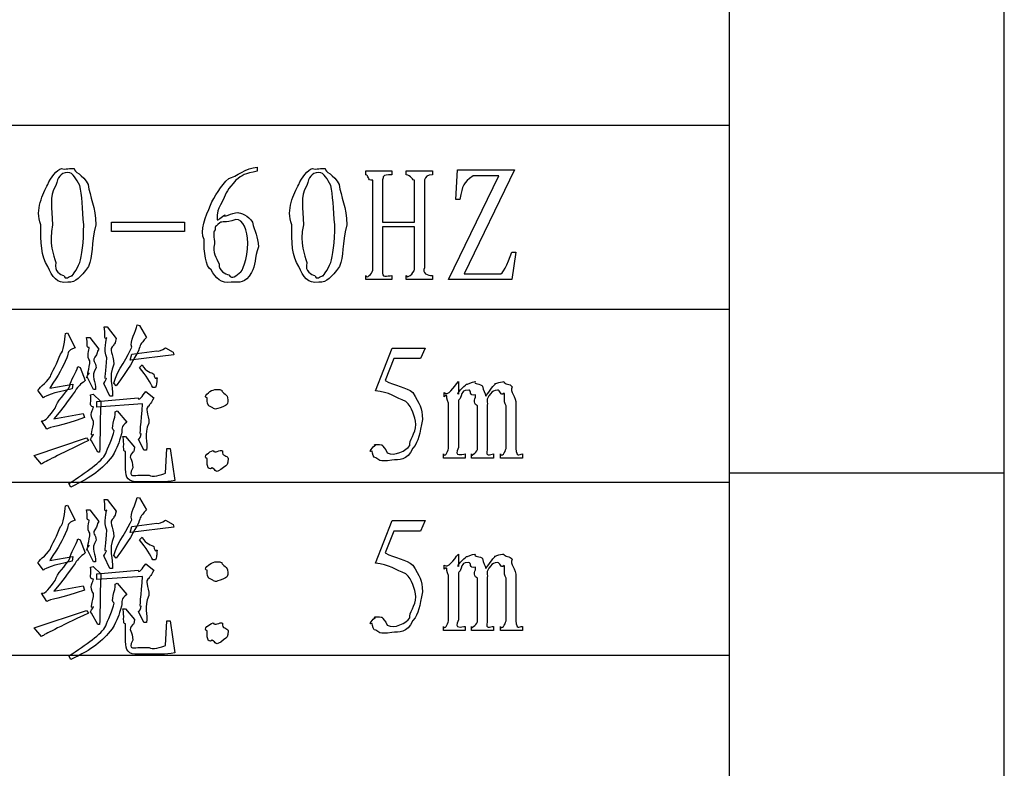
# Model space of a CAD drawing. Header units: millimetres. Extents: x 3 to 297, y 2 to 209.
# Tile 72 of 92: x 279 to 297, y 100 to 114. Entities that reach past the tile are written whole.
import ezdxf

# ---------------------------------------------------------------- set-up
doc = ezdxf.new("R2010")
doc.units = ezdxf.units.MM
doc.layers.get('0').update_dxf_attribs({"linetype": 'CONTINUOUS'})

msp = doc.modelspace()

# ---------------------------------------------------------------- linework, layer by layer
at = {"color": 0}
for p, q in [((297.215, 2.3289), (297.215, 208.738)), ((291.994, 205), (291.994, 4.9747)), ((291.994, 115.358), (291.994, 112.113)), ((252.448, 112.113), (291.994, 112.113)), ((291.994, 112.113), (291.994, 108.62)), ((283.038, 111.317), (283.038, 111.239)), ((285.099, 111.173), (285.099, 111.25)), ((285.099, 111.25), (285.596, 111.25)), ((285.596, 111.25), (285.596, 111.173)), ((285.866, 111.173), (285.866, 111.25)), ((285.866, 111.25), (286.362, 111.25)), ((286.362, 111.25), (286.362, 111.173)), ((286.808, 110.705), (286.841, 111.267)), ((286.841, 111.267), (287.922, 111.267)), ((287.922, 111.267), (286.968, 109.294)), ((279.83, 110.991), (279.83, 110.991)), ((284.593, 110.991), (284.593, 110.991)), ((285.232, 109.36), (285.232, 111.069)), ((285.419, 111.074), (285.419, 110.275)), ((286.026, 110.275), (286.026, 111.069)), ((286.213, 111.074), (286.213, 109.409)), ((286.67, 109.183), (287.624, 111.151)), ((287.624, 111.151), (287.134, 111.151)), ((286.886, 110.705), (286.808, 110.705)), ((280.271, 110.275), (281.66, 110.275)), ((280.271, 110.098), (280.271, 110.275)), ((281.66, 110.275), (281.66, 110.098)), ((282.95, 110.275), (282.95, 110.275)), ((285.419, 110.275), (286.026, 110.275)), ((281.66, 110.098), (280.271, 110.098)), ((286.026, 110.187), (285.419, 110.187)), ((285.419, 110.187), (285.419, 109.36)), ((286.026, 109.382), (286.026, 110.187)), ((282.228, 109.861), (282.228, 109.861)), ((287.872, 109.707), (287.949, 109.707)), ((287.949, 109.707), (287.872, 109.183)), ((279.218, 109.509), (279.218, 109.509)), ((283.98, 109.509), (283.98, 109.509)), ((285.099, 109.183), (285.099, 109.261)), ((285.596, 109.183), (285.099, 109.183)), ((285.596, 109.261), (285.596, 109.183)), ((285.866, 109.183), (285.866, 109.261)), ((286.362, 109.183), (285.866, 109.183)), ((286.362, 109.261), (286.362, 109.183)), ((287.872, 109.183), (286.67, 109.183)), ((286.968, 109.294), (287.635, 109.294)), ((252.448, 108.62), (291.994, 108.62)), ((291.994, 108.62), (291.994, 105.34)), ((280.133, 108.285), (280.194, 108.285)), ((280.194, 108.285), (280.364, 108.064)), ((280.761, 108.324), (280.805, 108.312)), ((280.805, 108.312), (280.938, 108.087)), ((279.4, 108.163), (279.438, 108.175)), ((279.438, 108.175), (279.587, 107.888)), ((279.797, 108.087), (279.863, 108.087)), ((279.863, 108.087), (280.034, 107.866)), ((280.657, 107.899), (280.657, 107.899)), ((280.662, 107.767), (281.136, 107.833)), ((281.296, 107.888), (281.445, 107.805)), ((281.445, 107.805), (281.456, 107.756)), ((285.282, 107.072), (285.601, 107.883)), ((285.601, 107.883), (286.224, 107.883)), ((286.224, 107.883), (286.136, 107.684)), ((280.183, 107.701), (280.183, 107.701)), ((280.629, 107.656), (280.662, 107.767)), ((281.456, 107.756), (280.629, 107.656)), ((285.629, 107.684), (285.469, 107.271)), ((286.136, 107.684), (285.629, 107.684)), ((279.637, 107.535), (279.676, 107.519)), ((279.676, 107.519), (279.775, 107.271)), ((280.805, 107.519), (280.855, 107.568)), ((280.805, 107.519), (280.805, 107.519)), ((279.935, 107.1), (279.813, 107.337)), ((279.847, 107.414), (279.847, 107.414)), ((286.858, 107.249), (286.858, 107.012)), ((278.981, 106.94), (278.882, 107.072)), ((279.102, 107.122), (279.538, 107.199)), ((279.538, 107.199), (279.527, 107.111)), ((279.582, 107.067), (279.582, 107.067)), ((279.973, 107.1), (279.935, 107.1)), ((280.243, 106.973), (280.133, 107.199)), ((280.364, 107.171), (280.315, 107.221)), ((280.927, 107.061), (281.076, 106.94)), ((281.109, 107.138), (281.059, 107.138)), ((282.2, 107.089), (282.2, 107.089)), ((279.874, 107.001), (279.924, 107.012)), ((279.874, 107.001), (279.874, 107.001)), ((279.924, 107.012), (280.072, 106.874)), ((279.995, 106.874), (280.778, 106.94)), ((279.995, 106.764), (279.995, 106.874)), ((280.293, 106.973), (280.243, 106.973)), ((286.588, 106.962), (286.588, 107.039)), ((286.621, 106.989), (286.588, 106.962)), ((286.858, 106.89), (286.858, 105.997)), ((286.924, 107.023), (286.924, 107.023)), ((280.861, 106.824), (279.995, 106.764)), ((280.343, 106.675), (280.381, 106.692)), ((280.381, 106.692), (280.563, 106.477)), ((286.67, 105.981), (286.67, 106.841)), ((287.216, 105.959), (287.216, 106.791)), ((287.404, 106.802), (287.404, 105.959)), ((287.762, 105.981), (287.762, 106.791)), ((287.949, 106.813), (287.949, 105.981)), ((279.047, 106.345), (278.948, 106.504)), ((279.18, 106.543), (279.736, 106.642)), ((279.736, 106.642), (279.764, 106.565)), ((286.048, 106.438), (286.048, 106.438)), ((278.805, 105.849), (279.797, 106.179)), ((279.797, 106.179), (279.835, 106.13)), ((280.012, 105.909), (279.896, 106.124)), ((280.491, 106.207), (280.541, 106.207)), ((280.541, 106.207), (280.712, 106.008)), ((280.888, 105.948), (280.789, 106.157)), ((280.938, 105.948), (280.888, 105.948)), ((281.296, 105.512), (281.324, 105.981)), ((281.324, 105.981), (281.384, 105.981)), ((281.384, 105.981), (281.473, 105.374)), ((278.948, 105.683), (278.805, 105.849)), ((280.045, 105.909), (280.012, 105.909)), ((280.541, 105.59), (280.541, 105.926)), ((286.571, 105.799), (286.571, 105.876)), ((286.985, 105.799), (286.571, 105.799)), ((286.985, 105.876), (286.985, 105.799)), ((287.106, 105.799), (287.106, 105.876)), ((287.525, 105.799), (287.106, 105.799)), ((287.525, 105.876), (287.525, 105.799)), ((287.652, 105.799), (287.652, 105.876)), ((288.071, 105.799), (287.652, 105.799)), ((288.071, 105.876), (288.071, 105.799)), ((278.948, 105.683), (278.948, 105.683)), ((282.184, 105.611), (282.184, 105.611)), ((280.811, 105.474), (280.988, 105.474)), ((291.994, 105.517), (297.215, 105.517)), ((252.448, 105.34), (291.994, 105.34)), ((279.499, 105.248), (279.466, 105.314)), ((279.499, 105.248), (279.499, 105.248)), ((280.988, 105.347), (280.778, 105.347)), ((291.994, 105.34), (291.994, 102.059)), ((280.133, 105.015), (280.194, 105.015)), ((280.194, 105.015), (280.364, 104.794)), ((280.761, 105.053), (280.805, 105.042)), ((280.805, 105.042), (280.938, 104.816)), ((279.4, 104.894), (279.438, 104.904)), ((279.438, 104.904), (279.587, 104.618)), ((279.797, 104.816), (279.863, 104.816)), ((279.863, 104.816), (280.034, 104.596)), ((280.657, 104.629), (280.657, 104.629)), ((280.629, 104.386), (280.662, 104.497)), ((281.456, 104.486), (280.629, 104.386)), ((280.662, 104.497), (281.136, 104.563)), ((281.296, 104.618), (281.445, 104.535)), ((281.445, 104.535), (281.456, 104.486)), ((285.282, 103.802), (285.601, 104.612)), ((285.601, 104.612), (286.224, 104.612)), ((286.224, 104.612), (286.136, 104.414)), ((279.637, 104.265), (279.676, 104.249)), ((280.183, 104.43), (280.183, 104.43)), ((280.805, 104.249), (280.855, 104.298)), ((285.629, 104.414), (285.469, 104.001)), ((286.136, 104.414), (285.629, 104.414)), ((279.676, 104.249), (279.775, 104.001)), ((279.847, 104.144), (279.847, 104.144)), ((280.805, 104.249), (280.805, 104.249)), ((279.102, 103.852), (279.538, 103.929)), ((279.538, 103.929), (279.527, 103.841)), ((279.935, 103.83), (279.813, 104.067)), ((280.243, 103.703), (280.133, 103.929)), ((280.364, 103.901), (280.315, 103.951)), ((286.858, 103.978), (286.858, 103.741)), ((278.981, 103.67), (278.882, 103.802)), ((279.582, 103.797), (279.582, 103.797)), ((279.874, 103.73), (279.924, 103.741)), ((279.874, 103.73), (279.874, 103.73)), ((279.924, 103.741), (280.072, 103.604)), ((279.973, 103.83), (279.935, 103.83)), ((280.293, 103.703), (280.243, 103.703)), ((280.927, 103.791), (281.076, 103.67)), ((281.109, 103.868), (281.059, 103.868)), ((282.2, 103.819), (282.2, 103.819)), ((286.588, 103.692), (286.588, 103.769)), ((286.621, 103.719), (286.588, 103.692)), ((286.924, 103.753), (286.924, 103.753)), ((279.995, 103.604), (280.778, 103.67)), ((279.995, 103.493), (279.995, 103.604)), ((280.861, 103.554), (279.995, 103.493)), ((286.67, 102.711), (286.67, 103.571)), ((286.858, 103.62), (286.858, 102.727)), ((287.216, 102.689), (287.216, 103.521)), ((287.404, 103.532), (287.404, 102.689)), ((287.762, 102.711), (287.762, 103.521)), ((287.949, 103.543), (287.949, 102.711)), ((279.18, 103.273), (279.736, 103.372)), ((279.736, 103.372), (279.764, 103.295)), ((280.343, 103.405), (280.381, 103.422)), ((280.381, 103.422), (280.563, 103.207)), ((279.047, 103.075), (278.948, 103.234)), ((286.048, 103.168), (286.048, 103.168)), ((278.805, 102.578), (279.797, 102.909)), ((279.797, 102.909), (279.835, 102.859)), ((280.012, 102.639), (279.896, 102.854)), ((280.491, 102.937), (280.541, 102.937)), ((280.541, 102.937), (280.712, 102.738)), ((280.888, 102.678), (280.789, 102.887)), ((278.948, 102.413), (278.805, 102.578)), ((280.045, 102.639), (280.012, 102.639)), ((280.541, 102.319), (280.541, 102.656)), ((280.938, 102.678), (280.888, 102.678)), ((281.296, 102.242), (281.324, 102.711)), ((281.324, 102.711), (281.384, 102.711)), ((281.384, 102.711), (281.473, 102.104)), ((286.571, 102.529), (286.571, 102.606)), ((286.985, 102.606), (286.985, 102.529)), ((287.106, 102.529), (287.106, 102.606)), ((287.525, 102.606), (287.525, 102.529)), ((287.652, 102.529), (287.652, 102.606)), ((288.071, 102.606), (288.071, 102.529)), ((278.948, 102.413), (278.948, 102.413)), ((286.985, 102.529), (286.571, 102.529)), ((287.525, 102.529), (287.106, 102.529)), ((288.071, 102.529), (287.652, 102.529)), ((280.811, 102.204), (280.988, 102.204)), ((282.184, 102.342), (282.184, 102.342)), ((252.448, 102.059), (291.994, 102.059)), ((279.499, 101.977), (279.466, 102.044)), ((280.988, 102.077), (280.778, 102.077)), ((279.499, 101.977), (279.499, 101.977))]:
    msp.add_line(p, q, dxfattribs=at)
for points in [[(279.064, 110.991), (279.114, 111.114), (279.242, 111.274), (279.323, 111.289)], [(279.444, 111.217), (279.29, 111.198), (279.265, 111.135), (279.218, 110.969)], [(279.323, 111.289), (279.396, 111.264), (279.488, 111.307), (279.565, 111.289)], [(279.67, 110.969), (279.612, 111.081), (279.546, 111.217), (279.444, 111.217)], [(279.565, 111.289), (279.555, 111.231), (279.733, 111.175), (279.83, 110.991)], [(282.498, 111.102), (282.637, 111.136), (282.829, 111.306), (283.038, 111.317)], [(283.038, 111.239), (282.806, 111.198), (282.746, 111.168), (282.636, 111.069)], [(283.826, 110.991), (283.876, 111.114), (284.004, 111.274), (284.085, 111.289)], [(284.207, 111.217), (284.052, 111.198), (284.027, 111.135), (283.98, 110.969)], [(284.085, 111.289), (284.158, 111.264), (284.251, 111.307), (284.328, 111.289)], [(284.433, 110.969), (284.375, 111.081), (284.309, 111.217), (284.207, 111.217)], [(284.328, 111.289), (284.317, 111.231), (284.496, 111.175), (284.593, 110.991)], [(285.232, 111.069), (285.113, 111.052), (285.169, 111.173), (285.099, 111.173)], [(285.596, 111.173), (285.393, 111.169), (285.437, 111.14), (285.419, 111.074)], [(286.026, 111.069), (285.995, 111.052), (285.954, 111.173), (285.866, 111.173)], [(286.362, 111.173), (286.271, 111.169), (286.227, 111.14), (286.213, 111.074)], [(278.932, 110.225), (278.816, 110.515), (278.976, 110.811), (279.064, 110.991)], [(279.83, 110.991), (279.863, 110.75), (279.975, 110.556), (279.979, 110.225)], [(282.151, 110.594), (282.222, 110.754), (282.35, 110.969), (282.498, 111.102)], [(282.636, 111.069), (282.472, 110.887), (282.446, 110.844), (282.388, 110.683)], [(283.694, 110.225), (283.578, 110.515), (283.738, 110.811), (283.826, 110.991)], [(284.593, 110.991), (284.626, 110.75), (284.737, 110.556), (284.741, 110.225)], [(287.134, 111.151), (286.936, 111.015), (286.941, 110.98), (286.886, 110.705)], [(279.218, 110.969), (279.08, 110.75), (279.152, 110.556), (279.152, 110.225)], [(279.747, 110.225), (279.712, 110.515), (279.721, 110.804), (279.67, 110.969)], [(283.98, 110.969), (283.843, 110.75), (283.914, 110.556), (283.914, 110.225)], [(284.51, 110.225), (284.474, 110.515), (284.484, 110.804), (284.433, 110.969)], [(282.388, 110.683), (282.24, 110.448), (282.295, 110.404), (282.277, 110.324)], [(282.029, 109.944), (281.938, 110.107), (282.069, 110.388), (282.151, 110.594)], [(282.426, 110.412), (282.373, 110.338), (282.558, 110.456), (282.669, 110.456)], [(282.669, 110.456), (282.714, 110.456), (282.876, 110.396), (282.95, 110.275)], [(282.327, 110.258), (282.207, 110.166), (282.25, 110.173), (282.239, 110.126)], [(282.277, 110.324), (282.273, 110.283), (282.378, 110.386), (282.426, 110.412)], [(282.63, 110.324), (282.423, 110.25), (282.378, 110.302), (282.327, 110.258)], [(282.862, 109.878), (282.847, 110.133), (282.785, 110.324), (282.63, 110.324)], [(282.95, 110.275), (282.979, 110.1), (283.06, 110.001), (283.06, 109.806)], [(279.064, 109.431), (278.933, 109.619), (278.932, 109.895), (278.932, 110.225)], [(279.152, 110.225), (279.08, 109.853), (279.174, 109.655), (279.218, 109.509)], [(279.67, 109.509), (279.712, 109.619), (279.747, 109.895), (279.747, 110.225)], [(279.979, 110.225), (279.87, 109.853), (279.935, 109.63), (279.835, 109.431)], [(282.239, 110.126), (282.189, 110.074), (282.228, 109.994), (282.228, 109.861)], [(283.826, 109.431), (283.695, 109.619), (283.694, 109.895), (283.694, 110.225)], [(283.914, 110.225), (283.843, 109.853), (283.936, 109.655), (283.98, 109.509)], [(284.433, 109.509), (284.474, 109.619), (284.51, 109.895), (284.51, 110.225)], [(284.741, 110.225), (284.632, 109.853), (284.697, 109.63), (284.598, 109.431)], [(282.162, 109.371), (282.057, 109.42), (282.029, 109.72), (282.029, 109.944)], [(282.228, 109.861), (282.189, 109.692), (282.257, 109.604), (282.316, 109.486)], [(282.73, 109.332), (282.73, 109.302), (282.862, 109.58), (282.862, 109.878)], [(283.06, 109.806), (282.979, 109.593), (283.016, 109.449), (282.928, 109.321)], [(287.635, 109.294), (287.693, 109.258), (287.791, 109.478), (287.872, 109.707)], [(279.218, 109.509), (279.171, 109.328), (279.315, 109.282), (279.367, 109.261)], [(279.521, 109.261), (279.495, 109.211), (279.622, 109.365), (279.67, 109.509)], [(282.316, 109.486), (282.306, 109.339), (282.437, 109.296), (282.503, 109.272)], [(283.98, 109.509), (283.934, 109.328), (284.077, 109.282), (284.129, 109.261)], [(284.284, 109.261), (284.258, 109.211), (284.384, 109.365), (284.433, 109.509)], [(279.444, 109.134), (279.231, 109.104), (279.155, 109.233), (279.064, 109.431)], [(279.835, 109.431), (279.672, 109.222), (279.605, 109.134), (279.444, 109.134)], [(282.547, 109.134), (282.35, 109.104), (282.25, 109.212), (282.162, 109.371)], [(282.503, 109.272), (282.556, 109.17), (282.644, 109.266), (282.73, 109.332)], [(282.928, 109.321), (282.806, 109.104), (282.715, 109.134), (282.547, 109.134)], [(284.207, 109.134), (283.993, 109.104), (283.917, 109.233), (283.826, 109.431)], [(284.598, 109.431), (284.434, 109.222), (284.368, 109.134), (284.207, 109.134)], [(285.099, 109.261), (285.113, 109.189), (285.213, 109.294), (285.232, 109.36)], [(285.419, 109.36), (285.393, 109.189), (285.496, 109.261), (285.596, 109.261)], [(285.866, 109.261), (285.878, 109.189), (286.006, 109.3), (286.026, 109.382)], [(286.213, 109.409), (286.154, 109.306), (286.276, 109.261), (286.362, 109.261)], [(279.367, 109.261), (279.396, 109.17), (279.473, 109.241), (279.521, 109.261)], [(284.129, 109.261), (284.158, 109.17), (284.236, 109.241), (284.284, 109.261)], [(280.183, 108.087), (280.119, 108.009), (280.166, 108.178), (280.133, 108.285)], [(280.657, 107.899), (280.609, 108.016), (280.746, 108.198), (280.761, 108.324)], [(279.306, 107.772), (279.356, 107.8), (279.392, 108.045), (279.4, 108.163)], [(279.852, 107.894), (279.777, 107.884), (279.83, 107.987), (279.797, 108.087)], [(280.183, 107.701), (280.119, 107.844), (280.183, 108.064), (280.183, 108.087)], [(280.364, 108.064), (280.326, 107.917), (280.315, 107.971), (280.315, 107.938)], [(280.938, 108.087), (280.807, 107.946), (280.834, 107.965), (280.784, 107.833)], [(279.587, 107.888), (279.422, 107.836), (279.467, 107.811), (279.428, 107.701)], [(279.863, 107.646), (279.789, 107.712), (279.859, 107.867), (279.852, 107.894)], [(280.034, 107.866), (279.995, 107.796), (279.993, 107.789), (279.99, 107.756)], [(280.315, 107.938), (280.208, 107.851), (280.315, 107.785), (280.315, 107.579)], [(280.315, 107.221), (280.384, 107.469), (280.604, 107.745), (280.657, 107.899)], [(280.784, 107.833), (280.708, 107.685), (280.596, 107.483), (280.364, 107.171)], [(281.136, 107.833), (281.156, 107.813), (281.237, 107.851), (281.296, 107.888)], [(279.428, 107.701), (279.341, 107.498), (279.279, 107.398), (279.102, 107.122)], [(279.114, 107.348), (279.131, 107.395), (279.254, 107.629), (279.306, 107.772)], [(279.847, 107.414), (279.789, 107.317), (279.863, 107.509), (279.863, 107.646)], [(279.99, 107.756), (279.87, 107.612), (279.984, 107.64), (279.984, 107.508)], [(280.177, 107.309), (280.119, 107.255), (280.183, 107.465), (280.183, 107.701)], [(279.483, 107.16), (279.495, 107.271), (279.611, 107.425), (279.637, 107.535)], [(279.984, 107.508), (279.87, 107.348), (279.98, 107.239), (279.973, 107.1)], [(280.315, 107.579), (280.208, 107.322), (280.307, 107.171), (280.293, 106.973)], [(281.059, 107.138), (281.016, 107.216), (280.934, 107.364), (280.805, 107.519)], [(280.855, 107.568), (280.917, 107.432), (281.043, 107.421), (281.076, 107.392)], [(278.882, 107.072), (278.86, 107.116), (279.036, 107.207), (279.114, 107.348)], [(279.775, 107.271), (279.672, 107.182), (279.651, 107.18), (279.582, 107.067)], [(279.813, 107.337), (279.771, 107.281), (279.838, 107.395), (279.847, 107.414)], [(280.133, 107.199), (280.113, 107.205), (280.173, 107.283), (280.177, 107.309)], [(281.076, 107.392), (281.1, 107.255), (281.131, 107.338), (281.142, 107.32)], [(281.142, 107.32), (281.123, 107.223), (281.142, 107.244), (281.109, 107.138)], [(285.469, 107.271), (285.64, 107.163), (285.874, 107.152), (285.993, 107.039)], [(286.588, 107.039), (286.654, 106.965), (286.766, 107.141), (286.858, 107.249)], [(287.012, 107.199), (287.014, 107.189), (287.113, 107.249), (287.172, 107.249)], [(287.172, 107.249), (287.135, 107.189), (287.282, 107.218), (287.316, 107.16)], [(287.552, 107.199), (287.492, 107.189), (287.654, 107.249), (287.718, 107.249)], [(287.718, 107.249), (287.734, 107.189), (287.834, 107.216), (287.878, 107.149)], [(279.527, 107.111), (279.142, 107.031), (279.039, 106.987), (278.981, 106.94)], [(279.582, 107.067), (279.414, 106.841), (279.378, 106.782), (279.18, 106.543)], [(279.207, 106.747), (279.224, 106.874), (279.406, 107.02), (279.483, 107.16)], [(280.778, 106.94), (280.785, 106.866), (280.861, 106.98), (280.927, 107.061)], [(282.09, 106.94), (281.991, 106.947), (282.137, 107.069), (282.2, 107.089)], [(282.2, 107.089), (282.233, 107.105), (282.319, 107.108), (282.371, 107.083)], [(282.371, 107.083), (282.339, 107.057), (282.461, 107.014), (282.476, 106.945)], [(285.86, 106.874), (285.665, 106.94), (285.546, 107.057), (285.282, 107.072)], [(286.858, 107.012), (286.8, 107.006), (286.964, 107.166), (287.012, 107.199)], [(287.051, 107.089), (286.936, 107.083), (286.953, 107.067), (286.924, 107.023)], [(287.178, 107.001), (287.051, 106.965), (287.109, 107.089), (287.051, 107.089)], [(287.316, 107.16), (287.318, 107.072), (287.368, 107.039), (287.376, 106.973)], [(287.376, 106.973), (287.4, 107.006), (287.508, 107.166), (287.552, 107.199)], [(287.596, 107.089), (287.536, 107.083), (287.499, 107.067), (287.47, 107.023)], [(287.723, 107.028), (287.649, 106.965), (287.654, 107.089), (287.596, 107.089)], [(287.878, 107.149), (287.825, 107.057), (287.949, 106.97), (287.949, 106.813)], [(279.929, 106.769), (279.83, 106.782), (279.907, 106.875), (279.874, 107.001)], [(280.072, 106.874), (280.046, 106.358), (280.063, 106.088), (280.045, 105.909)], [(281.076, 106.94), (281.01, 106.799), (280.988, 106.824), (280.988, 106.791)], [(282.172, 106.764), (282.086, 106.788), (282.079, 106.863), (282.09, 106.94)], [(282.476, 106.945), (282.49, 106.799), (282.465, 106.816), (282.388, 106.769)], [(286.048, 106.438), (286.028, 106.59), (285.984, 106.759), (285.86, 106.874)], [(285.993, 107.039), (286.114, 106.821), (286.174, 106.759), (286.174, 106.532)], [(286.67, 106.841), (286.621, 106.899), (286.654, 106.989), (286.621, 106.989)], [(286.924, 107.023), (286.881, 106.881), (286.876, 106.937), (286.858, 106.89)], [(287.216, 106.791), (287.102, 106.848), (287.202, 106.941), (287.178, 107.001)], [(287.47, 107.023), (287.36, 106.881), (287.418, 106.908), (287.404, 106.802)], [(287.762, 106.791), (287.701, 106.887), (287.748, 106.991), (287.723, 107.028)], [(278.948, 106.504), (279.014, 106.484), (279.104, 106.611), (279.207, 106.747)], [(279.935, 106.499), (279.837, 106.605), (279.932, 106.739), (279.929, 106.769)], [(280.839, 106.256), (280.792, 106.208), (280.846, 106.478), (280.861, 106.824)], [(280.988, 106.791), (280.891, 106.733), (280.985, 106.648), (280.982, 106.46)], [(282.388, 106.769), (282.222, 106.708), (282.242, 106.722), (282.172, 106.764)], [(279.764, 106.565), (279.301, 106.4), (279.102, 106.391), (279.047, 106.345)], [(279.935, 106.245), (279.837, 106.186), (279.935, 106.347), (279.935, 106.499)], [(280.326, 106.317), (280.241, 106.341), (280.356, 106.561), (280.343, 106.675)], [(286.174, 106.532), (286.114, 106.252), (286.114, 106.125), (285.993, 105.986)], [(280.166, 105.887), (280.194, 105.973), (280.304, 106.192), (280.326, 106.317)], [(280.563, 106.477), (280.443, 106.391), (280.482, 106.355), (280.464, 106.256)], [(280.982, 106.46), (280.884, 106.241), (280.963, 106.102), (280.938, 105.948)], [(285.937, 106.036), (285.911, 106.124), (286.048, 106.265), (286.048, 106.438)], [(279.835, 106.13), (279.246, 105.844), (279.014, 105.734), (278.948, 105.683)], [(279.896, 106.124), (279.837, 106.153), (279.935, 106.23), (279.935, 106.245)], [(280.464, 106.256), (280.41, 106.076), (280.39, 106.014), (280.288, 105.826)], [(280.541, 105.926), (280.476, 105.906), (280.525, 106.088), (280.491, 106.207)], [(280.789, 106.157), (280.792, 106.142), (280.839, 106.223), (280.839, 106.256)], [(280.712, 106.008), (280.686, 105.851), (280.679, 105.934), (280.679, 105.909)], [(282.09, 105.782), (281.991, 105.826), (282.137, 105.92), (282.2, 105.942)], [(282.2, 105.942), (282.233, 105.873), (282.323, 105.966), (282.382, 105.937)], [(282.382, 105.937), (282.355, 105.818), (282.479, 105.861), (282.487, 105.788)], [(285.221, 105.931), (285.125, 105.893), (285.24, 106.019), (285.282, 106.041)], [(285.282, 106.041), (285.21, 106.054), (285.367, 106.065), (285.408, 106.047)], [(285.408, 106.047), (285.408, 106.021), (285.48, 105.982), (285.502, 105.898)], [(285.502, 105.898), (285.647, 105.818), (285.863, 105.944), (285.937, 106.036)], [(285.993, 105.986), (285.874, 105.738), (285.74, 105.771), (285.59, 105.76)], [(286.571, 105.876), (286.599, 105.804), (286.649, 105.911), (286.67, 105.981)], [(286.858, 105.997), (286.764, 105.804), (286.919, 105.876), (286.985, 105.876)], [(287.106, 105.876), (287.084, 105.804), (287.197, 105.904), (287.216, 105.959)], [(287.404, 105.959), (287.36, 105.804), (287.459, 105.876), (287.525, 105.876)], [(287.652, 105.876), (287.682, 105.804), (287.742, 105.911), (287.762, 105.981)], [(287.949, 105.981), (287.958, 105.804), (288.005, 105.876), (288.071, 105.876)], [(279.466, 105.314), (279.793, 105.533), (280.085, 105.724), (280.166, 105.887)], [(280.288, 105.826), (280.086, 105.584), (279.921, 105.446), (279.499, 105.248)], [(280.679, 105.909), (280.569, 105.804), (280.679, 105.788), (280.679, 105.611)], [(282.184, 105.611), (282.09, 105.544), (282.082, 105.701), (282.09, 105.782)], [(282.487, 105.788), (282.49, 105.675), (282.467, 105.663), (282.399, 105.622)], [(285.292, 105.804), (285.243, 105.793), (285.221, 105.883), (285.221, 105.931)], [(285.59, 105.76), (285.342, 105.719), (285.344, 105.767), (285.292, 105.804)], [(280.778, 105.347), (280.593, 105.335), (280.541, 105.428), (280.541, 105.59)], [(280.679, 105.611), (280.569, 105.418), (280.723, 105.474), (280.811, 105.474)], [(282.399, 105.622), (282.233, 105.478), (282.257, 105.578), (282.184, 105.611)], [(280.988, 105.474), (281.032, 105.418), (281.23, 105.488), (281.296, 105.512)], [(281.473, 105.374), (281.285, 105.335), (281.144, 105.347), (280.988, 105.347)], [(280.183, 104.816), (280.119, 104.739), (280.166, 104.907), (280.133, 105.015)], [(280.657, 104.629), (280.609, 104.746), (280.746, 104.928), (280.761, 105.053)], [(279.306, 104.502), (279.356, 104.53), (279.392, 104.775), (279.4, 104.894)], [(279.852, 104.623), (279.777, 104.614), (279.83, 104.717), (279.797, 104.816)], [(280.183, 104.43), (280.119, 104.574), (280.183, 104.794), (280.183, 104.816)], [(280.938, 104.816), (280.807, 104.676), (280.834, 104.695), (280.784, 104.563)], [(280.315, 104.667), (280.208, 104.581), (280.315, 104.515), (280.315, 104.309)], [(280.364, 104.794), (280.326, 104.647), (280.315, 104.701), (280.315, 104.667)], [(280.315, 103.951), (280.384, 104.199), (280.604, 104.474), (280.657, 104.629)], [(279.114, 104.078), (279.131, 104.124), (279.254, 104.359), (279.306, 104.502)], [(279.587, 104.618), (279.422, 104.565), (279.467, 104.541), (279.428, 104.43)], [(279.863, 104.375), (279.789, 104.442), (279.859, 104.597), (279.852, 104.623)], [(279.99, 104.486), (279.87, 104.342), (279.984, 104.37), (279.984, 104.238)], [(280.034, 104.596), (279.995, 104.526), (279.993, 104.519), (279.99, 104.486)], [(280.784, 104.563), (280.708, 104.415), (280.596, 104.213), (280.364, 103.901)], [(281.136, 104.563), (281.156, 104.544), (281.237, 104.581), (281.296, 104.618)], [(279.428, 104.43), (279.341, 104.228), (279.279, 104.127), (279.102, 103.852)], [(279.483, 103.89), (279.495, 104.001), (279.611, 104.155), (279.637, 104.265)], [(279.847, 104.144), (279.789, 104.048), (279.863, 104.239), (279.863, 104.375)], [(280.177, 104.039), (280.119, 103.985), (280.183, 104.195), (280.183, 104.43)], [(280.315, 104.309), (280.208, 104.051), (280.307, 103.901), (280.293, 103.703)], [(280.855, 104.298), (280.917, 104.162), (281.043, 104.151), (281.076, 104.122)], [(278.882, 103.802), (278.86, 103.846), (279.036, 103.937), (279.114, 104.078)], [(279.813, 104.067), (279.771, 104.012), (279.838, 104.124), (279.847, 104.144)], [(279.984, 104.238), (279.87, 104.078), (279.98, 103.969), (279.973, 103.83)], [(281.059, 103.868), (281.016, 103.945), (280.934, 104.094), (280.805, 104.249)], [(281.076, 104.122), (281.1, 103.985), (281.131, 104.068), (281.142, 104.05)], [(279.207, 103.477), (279.224, 103.604), (279.406, 103.75), (279.483, 103.89)], [(279.775, 104.001), (279.672, 103.912), (279.651, 103.91), (279.582, 103.797)], [(280.133, 103.929), (280.113, 103.934), (280.173, 104.013), (280.177, 104.039)], [(281.142, 104.05), (281.123, 103.952), (281.142, 103.974), (281.109, 103.868)], [(285.469, 104.001), (285.64, 103.893), (285.874, 103.882), (285.993, 103.769)], [(286.588, 103.769), (286.654, 103.695), (286.766, 103.871), (286.858, 103.978)], [(286.858, 103.741), (286.8, 103.736), (286.964, 103.896), (287.012, 103.929)], [(287.012, 103.929), (287.014, 103.919), (287.113, 103.978), (287.172, 103.978)], [(287.172, 103.978), (287.135, 103.919), (287.282, 103.948), (287.316, 103.89)], [(287.316, 103.89), (287.318, 103.802), (287.368, 103.769), (287.376, 103.703)], [(287.376, 103.703), (287.4, 103.736), (287.508, 103.896), (287.552, 103.929)], [(287.552, 103.929), (287.492, 103.919), (287.654, 103.978), (287.718, 103.978)], [(287.718, 103.978), (287.734, 103.919), (287.834, 103.945), (287.878, 103.879)], [(279.527, 103.841), (279.142, 103.761), (279.039, 103.717), (278.981, 103.67)], [(279.582, 103.797), (279.414, 103.571), (279.378, 103.511), (279.18, 103.273)], [(279.929, 103.499), (279.83, 103.511), (279.907, 103.605), (279.874, 103.73)], [(280.778, 103.67), (280.785, 103.595), (280.861, 103.71), (280.927, 103.791)], [(282.09, 103.67), (281.991, 103.677), (282.137, 103.799), (282.2, 103.819)], [(282.2, 103.819), (282.233, 103.835), (282.319, 103.838), (282.371, 103.813)], [(282.371, 103.813), (282.339, 103.787), (282.461, 103.744), (282.476, 103.675)], [(285.86, 103.604), (285.665, 103.67), (285.546, 103.787), (285.282, 103.802)], [(285.993, 103.769), (286.114, 103.551), (286.174, 103.489), (286.174, 103.262)], [(286.67, 103.571), (286.621, 103.628), (286.654, 103.719), (286.621, 103.719)], [(286.924, 103.753), (286.881, 103.61), (286.876, 103.667), (286.858, 103.62)], [(287.051, 103.819), (286.936, 103.813), (286.953, 103.797), (286.924, 103.753)], [(287.178, 103.73), (287.051, 103.695), (287.109, 103.819), (287.051, 103.819)], [(287.216, 103.521), (287.102, 103.577), (287.202, 103.671), (287.178, 103.73)], [(287.47, 103.753), (287.36, 103.61), (287.418, 103.638), (287.404, 103.532)], [(287.596, 103.819), (287.536, 103.813), (287.499, 103.797), (287.47, 103.753)], [(287.723, 103.758), (287.649, 103.695), (287.654, 103.819), (287.596, 103.819)], [(287.762, 103.521), (287.701, 103.618), (287.748, 103.721), (287.723, 103.758)], [(287.878, 103.879), (287.825, 103.787), (287.949, 103.7), (287.949, 103.543)], [(280.072, 103.604), (280.046, 103.088), (280.063, 102.818), (280.045, 102.639)], [(280.839, 102.986), (280.792, 102.938), (280.846, 103.208), (280.861, 103.554)], [(280.988, 103.521), (280.891, 103.463), (280.985, 103.378), (280.982, 103.19)], [(281.076, 103.67), (281.01, 103.529), (280.988, 103.554), (280.988, 103.521)], [(282.172, 103.493), (282.086, 103.518), (282.079, 103.592), (282.09, 103.67)], [(282.476, 103.675), (282.49, 103.529), (282.465, 103.546), (282.388, 103.499)], [(286.048, 103.168), (286.028, 103.32), (285.984, 103.489), (285.86, 103.604)], [(278.948, 103.234), (279.014, 103.214), (279.104, 103.341), (279.207, 103.477)], [(279.935, 103.229), (279.837, 103.335), (279.932, 103.469), (279.929, 103.499)], [(280.326, 103.047), (280.241, 103.07), (280.356, 103.291), (280.343, 103.405)], [(282.388, 103.499), (282.222, 103.438), (282.242, 103.452), (282.172, 103.493)], [(279.764, 103.295), (279.301, 103.13), (279.102, 103.122), (279.047, 103.075)], [(279.935, 102.975), (279.837, 102.916), (279.935, 103.077), (279.935, 103.229)], [(280.563, 103.207), (280.443, 103.122), (280.482, 103.086), (280.464, 102.986)], [(280.982, 103.19), (280.884, 102.971), (280.963, 102.832), (280.938, 102.678)], [(285.937, 102.766), (285.911, 102.854), (286.048, 102.995), (286.048, 103.168)], [(286.174, 103.262), (286.114, 102.982), (286.114, 102.856), (285.993, 102.716)], [(279.896, 102.854), (279.837, 102.883), (279.935, 102.96), (279.935, 102.975)], [(280.166, 102.617), (280.194, 102.702), (280.304, 102.922), (280.326, 103.047)], [(280.464, 102.986), (280.41, 102.806), (280.39, 102.744), (280.288, 102.556)], [(280.789, 102.887), (280.792, 102.872), (280.839, 102.953), (280.839, 102.986)], [(279.835, 102.859), (279.246, 102.574), (279.014, 102.464), (278.948, 102.413)], [(280.541, 102.656), (280.476, 102.636), (280.525, 102.818), (280.491, 102.937)], [(285.221, 102.661), (285.125, 102.622), (285.24, 102.749), (285.282, 102.771)], [(285.282, 102.771), (285.21, 102.784), (285.367, 102.795), (285.408, 102.777)], [(285.408, 102.777), (285.408, 102.751), (285.48, 102.712), (285.502, 102.628)], [(285.502, 102.628), (285.647, 102.548), (285.863, 102.674), (285.937, 102.766)], [(279.466, 102.044), (279.793, 102.263), (280.085, 102.454), (280.166, 102.617)], [(280.679, 102.639), (280.569, 102.534), (280.679, 102.518), (280.679, 102.342)], [(280.712, 102.738), (280.686, 102.581), (280.679, 102.664), (280.679, 102.639)], [(282.09, 102.512), (281.991, 102.556), (282.137, 102.65), (282.2, 102.672)], [(282.2, 102.672), (282.233, 102.603), (282.323, 102.695), (282.382, 102.666)], [(282.382, 102.666), (282.355, 102.548), (282.479, 102.591), (282.487, 102.518)], [(285.292, 102.534), (285.243, 102.523), (285.221, 102.613), (285.221, 102.661)], [(285.993, 102.716), (285.874, 102.468), (285.74, 102.501), (285.59, 102.49)], [(286.571, 102.606), (286.599, 102.534), (286.649, 102.64), (286.67, 102.711)], [(286.858, 102.727), (286.764, 102.534), (286.919, 102.606), (286.985, 102.606)], [(287.106, 102.606), (287.084, 102.534), (287.197, 102.634), (287.216, 102.689)], [(287.404, 102.689), (287.36, 102.534), (287.459, 102.606), (287.525, 102.606)], [(287.652, 102.606), (287.682, 102.534), (287.742, 102.64), (287.762, 102.711)], [(287.949, 102.711), (287.958, 102.534), (288.005, 102.606), (288.071, 102.606)], [(280.288, 102.556), (280.086, 102.314), (279.921, 102.176), (279.499, 101.977)], [(282.184, 102.342), (282.09, 102.274), (282.082, 102.431), (282.09, 102.512)], [(282.487, 102.518), (282.49, 102.405), (282.467, 102.392), (282.399, 102.352)], [(285.59, 102.49), (285.342, 102.449), (285.344, 102.497), (285.292, 102.534)], [(280.778, 102.077), (280.593, 102.064), (280.541, 102.158), (280.541, 102.319)], [(280.679, 102.342), (280.569, 102.149), (280.723, 102.204), (280.811, 102.204)], [(280.988, 102.204), (281.032, 102.149), (281.23, 102.217), (281.296, 102.242)], [(282.399, 102.352), (282.233, 102.208), (282.257, 102.308), (282.184, 102.342)], [(281.473, 102.104), (281.285, 102.064), (281.144, 102.077), (280.988, 102.077)]]:
    msp.add_open_spline(points, degree=3, dxfattribs=at)

doc.saveas('drawing.dxf')
